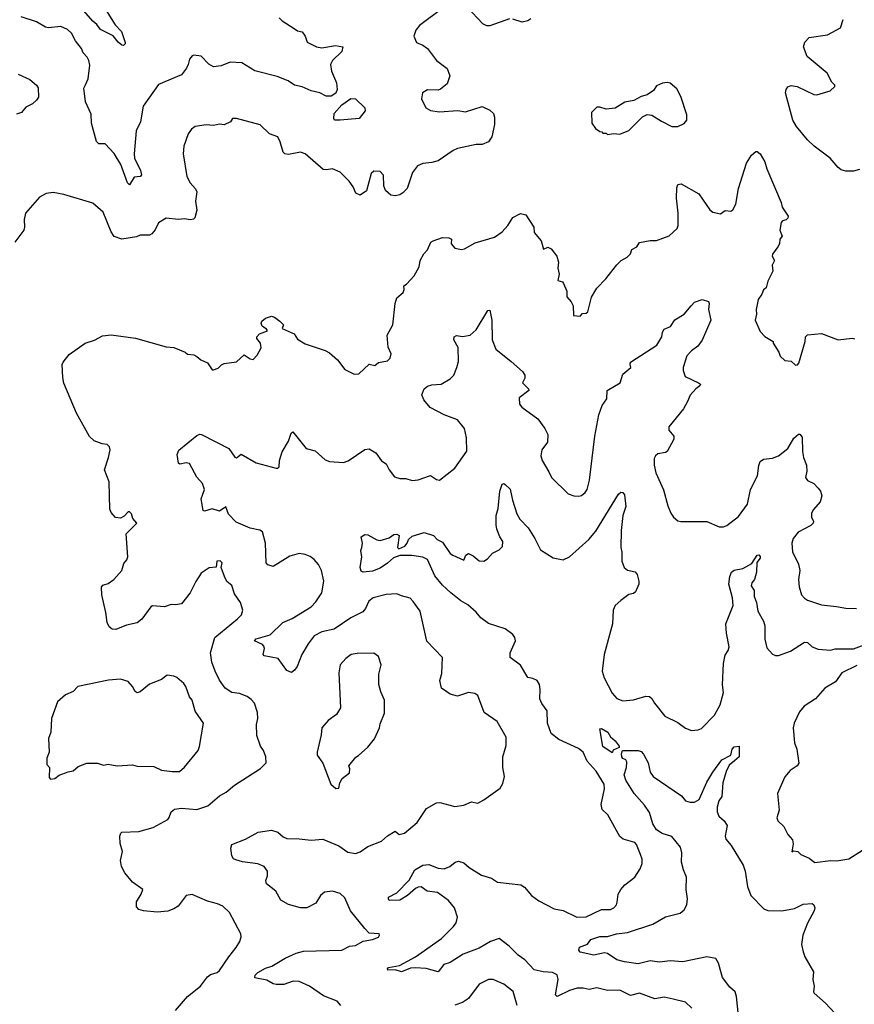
# Model space of a CAD drawing. Extents: x 1921360 to 2014538, y 768294 to 907744.
# Tile 168 of 256: x 1935996 to 1941461, y 853403 to 859853. Entities that reach past the tile are written whole.
import ezdxf

# ---------------------------------------------------------------- set-up
doc = ezdxf.new("R2010")
doc.units = 0

msp = doc.modelspace()

# ---------------------------------------------------------------- linework, layer by layer
at = {"layer": '0CON10XD'}
for points in [[(1938769.2, 859930.8), (1938613.3, 859815), (1938590, 859785), (1938576.7, 859745), (1938595, 859703.3), (1938635, 859686.2), (1938665, 859663.3), (1938725.6, 859585.6), (1938793.9, 859533.9), (1938811.9, 859485), (1938795, 859433.3), (1938752.1, 859397.9), (1938735, 859391.9), (1938665, 859393.3), (1938632.5, 859375), (1938626.7, 859335), (1938655, 859276.7), (1938685, 859258.8), (1938745, 859250), (1938865, 859257.8), (1938915, 859249.4), (1939025, 859284.3), (1939075, 859260), (1939097.6, 859237.6), (1939104.3, 859215), (1939104.3, 859165.7), (1939087.5, 859085), (1939065, 859052.5), (1939025, 859036.2), (1938985, 859035.7), (1938861.7, 859008.3), (1938833, 858997), (1938735, 858929.2), (1938695, 858917.1), (1938635, 858910.8), (1938600, 858895), (1938567.3, 858852.7), (1938532.6, 858747.4), (1938505, 858718), (1938484.3, 858705.7), (1938455, 858699.2), (1938425, 858704), (1938392, 858735), (1938380, 858765), (1938378.8, 858835), (1938355, 858858.8), (1938315, 858860), (1938296.7, 858845), (1938267, 858733), (1938225, 858702.5), (1938196.1, 858716.1), (1938178.3, 858758.3), (1938153.1, 858795), (1938095, 858853.3), (1938045, 858877.1), (1938005, 858870), (1937982.6, 858872.6), (1937865, 858974), (1937834.2, 858985.8), (1937755, 858970.8), (1937732.5, 858975), (1937722, 858985), (1937702.3, 859052.3), (1937685, 859086.2), (1937632.5, 859105), (1937570, 859165), (1937415, 859206.2), (1937390, 859205), (1937376.4, 859183.6), (1937335, 859163.8), (1937305, 859168), (1937265, 859160), (1937216.4, 859163.6), (1937145, 859153.3), (1937120, 859135), (1937098.8, 859105), (1937071.2, 859025), (1937066.9, 858975), (1937090, 858825), (1937112.5, 858785), (1937147.5, 858745), (1937155.8, 858725), (1937147.1, 858665), (1937155.8, 858605), (1937143.3, 858555), (1937133.9, 858546.1), (1937115, 858542.5), (1937075, 858549.2), (1937035, 858543.8), (1936955, 858553.8), (1936905, 858522), (1936882.7, 858477.3), (1936860.5, 858449.5), (1936845, 858442), (1936785, 858442.5), (1936759.7, 858430.3), (1936665.5, 858415.5), (1936615, 858432.5), (1936593.8, 858463.8), (1936543.2, 858593.2), (1936475, 858652), (1936285, 858708.6), (1936215, 858720), (1936170, 858715), (1936125, 858690), (1936033.8, 858585), (1936024, 858545), (1936028, 858495), (1936022, 858475), (1935965, 858396)], [(1936550.3, 859930.3), (1936620.3, 859820.3), (1936662, 859775), (1936686.1, 859703.9), (1936685.9, 859694.1), (1936676.2, 859683.8), (1936665, 859686.7), (1936641.2, 859705), (1936606.8, 859746.8), (1936525, 859789.2), (1936501.7, 859821.7), (1936473.9, 859843.9), (1936415, 859910.6)], [(1939202.4, 859857.6), (1939075, 859813.6), (1939055, 859813.8), (1939028, 859825), (1938925.8, 859935)], [(1937694, 859865), (1937713.8, 859845), (1937792, 859795), (1937815, 859780), (1937845, 859773.8), (1937864.4, 859745), (1937878.6, 859705), (1937940, 859675), (1937975, 859668.8), (1938063.3, 859683.3), (1938112.5, 859675), (1938106, 859645), (1938045, 859586.2), (1938030.9, 859559.1), (1938037.1, 859515), (1938070.2, 859440.2), (1938074.2, 859395), (1938065, 859370.8), (1938035, 859351.9), (1938001.7, 859351.7), (1937960, 859375), (1937905, 859386.2), (1937845, 859413.8), (1937795, 859423.8), (1937753.6, 859453.6), (1937681.7, 859481.7), (1937535, 859517.1), (1937450, 859570), (1937375, 859575.5), (1937315, 859550.6), (1937265, 859544.3), (1937235, 859560.8), (1937185, 859613.8), (1937135, 859620), (1937124.3, 859615.7), (1937108, 859595), (1937099.3, 859559.3), (1937088.8, 859535), (1937055, 859492), (1936905, 859427.5), (1936803.6, 859286.4), (1936786.8, 859183.3), (1936759.5, 859125), (1936745.5, 858975), (1936748.5, 858945), (1936787.1, 858865), (1936794.3, 858835.7), (1936784.4, 858825.6), (1936745, 858822), (1936715, 858771.2), (1936701.5, 858785), (1936657.5, 858905), (1936615, 858977.5), (1936555, 859038.8), (1936515, 859040), (1936498.6, 859055), (1936466.2, 859175), (1936463.3, 859233.3), (1936425.7, 859315), (1936415.7, 859405), (1936426.7, 859426.7), (1936443.1, 859465), (1936455.4, 859555), (1936449.5, 859585), (1936437.6, 859607.6), (1936410.6, 859635), (1936399.5, 859665), (1936360.6, 859715), (1936334.3, 859765), (1936308.3, 859788.3), (1936265, 859808.1), (1936185, 859800.8), (1936164.3, 859804.3), (1936105, 859838), (1936005, 859870.8)], [(1939342.4, 859857.6), (1939323.3, 859845), (1939285, 859836.2), (1939225, 859856.2)], [(1941495, 858872), (1941455, 858860), (1941405, 858860), (1941375, 858870), (1941354.1, 858884.1), (1941302.5, 858945), (1941198.8, 859025), (1941154.2, 859065), (1941083.1, 859153.1), (1941058.5, 859195), (1941010, 859375), (1941014.1, 859395.9), (1941026.1, 859413.9), (1941048.3, 859421.7), (1941087.5, 859415), (1941195, 859363.1), (1941215, 859360), (1941303.6, 859386.4), (1941332.5, 859415), (1941332.5, 859425), (1941314.3, 859444.3), (1941283.2, 859503.2), (1941152.1, 859612.1), (1941128.8, 859675), (1941136.7, 859705), (1941165, 859736), (1941285.7, 859754.3), (1941369.3, 859800.7), (1941386.7, 859855)], [(1935985, 859497.1), (1936061.7, 859461.7), (1936106.2, 859425), (1936116.8, 859406.8), (1936118, 859345), (1936106.2, 859325), (1936078.8, 859301.2), (1936035, 859280), (1936007.5, 859245), (1935975, 859233.8)], [(1939845, 859100), (1939885, 859107.5), (1939925, 859103.3), (1939985, 859127.5), (1940073.6, 859216.4), (1940105, 859232.5), (1940135, 859226.7), (1940197.3, 859187.3), (1940265, 859154.2), (1940305, 859152.5), (1940347.4, 859172.6), (1940364, 859195), (1940365, 859230), (1940325, 859350), (1940299.3, 859399.3), (1940255, 859437.5), (1940235, 859442.5), (1940205, 859437.5), (1940165, 859420), (1940145, 859390), (1940105, 859360), (1940065, 859350), (1940017, 859323), (1939958.3, 859311.7), (1939895, 859272.5), (1939835, 859267.5), (1939795, 859280), (1939775, 859280), (1939740, 859245), (1939742.5, 859175), (1939765, 859140), (1939795, 859120), (1939808.3, 859118.3), (1939815, 859110), (1939835, 859110), (1939845, 859100)], [(1938095, 859194), (1938057.5, 859195), (1938052.1, 859205), (1938055, 859238.8), (1938105, 859294.4), (1938165, 859336.5), (1938195, 859335.5), (1938256, 859275), (1938257.5, 859255), (1938217.5, 859205), (1938095, 859194)], [(1936279.1, 857509.1), (1936273.3, 857595), (1936279.5, 857610.5), (1936320.3, 857659.7), (1936425, 857733.8), (1936485, 857753.8), (1936537.7, 857782.3), (1936595, 857789.2), (1936755, 857766.7), (1936955, 857710), (1937005, 857706.2), (1937080, 857675), (1937095, 857662.5), (1937135, 857656.7), (1937155, 857647.5), (1937182.5, 857625), (1937226.1, 857606.1), (1937255, 857560), (1937265, 857560), (1937295, 857570), (1937317, 857593), (1937335, 857601.2), (1937415, 857612.5), (1937465, 857657.5), (1937505, 857632.5), (1937525, 857627.5), (1937551.2, 857655), (1937575.9, 857704.1), (1937572, 857735), (1937548.8, 857765), (1937548, 857775), (1937565, 857794.2), (1937617.5, 857815), (1937612.5, 857825), (1937582.5, 857845), (1937577.1, 857865), (1937582, 857878), (1937605, 857897.5), (1937645, 857911.2), (1937664.2, 857904.2), (1937698.3, 857878.3), (1937723.3, 857855), (1937715, 857830), (1937792.5, 857795), (1937815, 857760), (1937865, 857730), (1937995, 857686.7), (1938025, 857670), (1938077.5, 857625), (1938125, 857562.5), (1938185, 857530), (1938217, 857533), (1938283, 857597), (1938321.7, 857588.3), (1938345, 857606.7), (1938405, 857617.5), (1938422.5, 857635), (1938427.5, 857665), (1938408.3, 857708.3), (1938403, 857787), (1938440, 857855), (1938453.3, 857995), (1938465, 858030), (1938506.7, 858065), (1938513.3, 858085), (1938510.7, 858109.3), (1938529.5, 858120.5), (1938578.8, 858175), (1938611.2, 858235), (1938618, 858275), (1938641.3, 858318.7), (1938666, 858345), (1938688.8, 858395), (1938702.5, 858405), (1938765, 858426.2), (1938805, 858423.8), (1938822.5, 858415), (1938822, 858385), (1938845, 858356.2), (1938888.3, 858348.3), (1938907.9, 858352.1), (1938978, 858392), (1939105, 858427.5), (1939155, 858464.2), (1939191.4, 858505), (1939225, 858556.7), (1939275, 858583.3), (1939310, 858575), (1939362.5, 858495), (1939365, 858460), (1939410, 858405), (1939425, 858350), (1939455, 858362.5), (1939475, 858352.5), (1939513.6, 858303.6), (1939523.6, 858263.6), (1939520, 858225), (1939527.5, 858185), (1939520, 858145), (1939550, 858135), (1939557.5, 858125), (1939577.5, 858075), (1939578.3, 858038.3), (1939607.5, 858005), (1939619.3, 857979.3), (1939622.5, 857915), (1939665, 857910), (1939681.7, 857928.3), (1939705, 857930), (1939715, 857940), (1939738.8, 858035), (1939775.7, 858094.3), (1939833.8, 858155), (1939905, 858247.5), (1939933.6, 858276.4), (1939973, 858297), (1939995, 858320), (1940005, 858347.5), (1940037.5, 858365), (1940055, 858392.5), (1940125, 858407.5), (1940165, 858406.7), (1940247.5, 858437.5), (1940300, 858485), (1940308.1, 858505), (1940308.1, 858585), (1940297.1, 858685), (1940298.3, 858751.7), (1940305, 858772.5), (1940327.7, 858777.7), (1940443, 858713), (1940515, 858606.7), (1940535, 858592), (1940585, 858581.2), (1940615, 858602.5), (1940651.7, 858598.3), (1940665, 858607.5), (1940686, 858645), (1940703.2, 858746.8), (1940755, 858912.5), (1940786.7, 858965), (1940815, 858990), (1940825, 858990), (1940844.1, 858974.1), (1940875, 858922.5), (1940887.5, 858875), (1940982.5, 858655), (1940987.5, 858625), (1941026.7, 858565), (1941026.1, 858553.9), (1941015, 858542.5), (1940990, 858535), (1940982.5, 858525), (1940973.3, 858475), (1940987.5, 858435), (1940972.5, 858415), (1940970, 858385), (1940960, 858365), (1940925, 858316.7), (1940922, 858305), (1940937.5, 858275), (1940923.8, 858245), (1940926.7, 858205), (1940895, 858140), (1940883.6, 858096.4), (1940866.4, 858083.6), (1940855.9, 858054.1), (1940830.5, 858019.5), (1940818.8, 857955), (1940820, 857925), (1940811.2, 857885), (1940845, 857810), (1940875, 857777.5), (1940930, 857745), (1940930, 857735), (1940967.5, 857675), (1940975, 857650), (1941005, 857620), (1941047, 857617), (1941075, 857590), (1941088.3, 857591.7), (1941097.7, 857602.3), (1941138.8, 857745), (1941140, 857775), (1941155, 857788.8), (1941245, 857796.7), (1941355, 857756.7), (1941446.4, 857766.4), (1941465, 857762.5)], [(1938098.9, 853395), (1938073.5, 853423.5), (1937985, 853458.9), (1937892.8, 853522.8), (1937825, 853553.5), (1937785.6, 853555.6), (1937725, 853533.1), (1937675, 853532.2), (1937655, 853536.9), (1937615, 853560.5), (1937536.4, 853576.4), (1937536.7, 853595), (1937555, 853612), (1937605, 853639.4), (1937647.7, 853652.3), (1937735, 853706.2), (1937805, 853738.5), (1937855, 853751.1), (1938105, 853757.8), (1938155, 853784.4), (1938195, 853788), (1938245, 853816.2), (1938305, 853827.5), (1938346.2, 853843.8), (1938352.5, 853855), (1938350, 853865), (1938285, 853870), (1938255, 853898.8), (1938162.1, 854015), (1938125, 854101.4), (1938095, 854128.8), (1938045, 854144.6), (1937992.4, 854137.6), (1937965.7, 854115), (1937935, 854065.7), (1937875.4, 854034.6), (1937835, 854035.7), (1937756.6, 854056.6), (1937706.2, 854085), (1937673.3, 854145), (1937611.7, 854191.7), (1937607.5, 854215), (1937617.5, 854245), (1937617.5, 854275), (1937597.5, 854305), (1937554.2, 854324.2), (1937455, 854335.5), (1937410.8, 854349.2), (1937395, 854356.9), (1937384.8, 854374.8), (1937377.9, 854425), (1937385, 854449.2), (1937475, 854485.7), (1937558.3, 854531.7), (1937645, 854543.8), (1937685, 854531.2), (1937720.9, 854500.9), (1937745, 854489.2), (1937825, 854488.1), (1937905, 854477.5), (1937980, 854485), (1938085, 854441.2), (1938145, 854400.5), (1938195, 854391.4), (1938225, 854402.9), (1938275, 854436.5), (1938365, 854470.8), (1938403.8, 854506.2), (1938455, 854536.7), (1938480, 854515), (1938516.2, 854523.8), (1938598.8, 854595), (1938660, 854685), (1938725, 854723.8), (1938746.1, 854726.1), (1938845, 854698.8), (1938905, 854706.7), (1938955, 854730), (1938995, 854721.2), (1939035, 854742.5), (1939141.7, 854818.3), (1939159.7, 854850.3), (1939170.6, 854895), (1939160, 854955), (1939160, 855025), (1939181.3, 855098.7), (1939182.1, 855152.1), (1939122.5, 855255), (1939036, 855315), (1938995, 855426.7), (1938975, 855438.8), (1938935, 855445.8), (1938862.3, 855422.3), (1938814.3, 855434.3), (1938756.7, 855475), (1938746.7, 855525), (1938759.5, 855570.5), (1938763.8, 855675), (1938661.7, 855781.7), (1938618.3, 855978.3), (1938572.2, 856042.2), (1938552.7, 856062.7), (1938495, 856078), (1938465, 856092.5), (1938395, 856087.5), (1938310, 856065), (1938282, 856045), (1938260, 855995), (1938242, 855975), (1938165, 855935.4), (1938055, 855860), (1937975, 855843.8), (1937925, 855816.2), (1937884.6, 855765), (1937842.1, 855695), (1937812.5, 855615), (1937795, 855591.2), (1937775, 855576.7), (1937745, 855590), (1937688.3, 855668.3), (1937596.9, 855686.9), (1937590, 855695), (1937599.5, 855735), (1937595, 855750), (1937585, 855760.6), (1937533.8, 855785), (1937545, 855796.9), (1937635, 855822.5), (1937718, 855905), (1937779.8, 855930.2), (1937905, 856007.3), (1937935, 856038.9), (1937975, 856098.8), (1937988.1, 856175), (1937972.9, 856245), (1937952.9, 856285), (1937925, 856317.5), (1937896.9, 856336.9), (1937865, 856350), (1937825, 856356.9), (1937765, 856338.1), (1937655, 856272), (1937621.2, 856281.2), (1937610, 856295), (1937605.8, 856425), (1937585, 856498), (1937568.3, 856508.3), (1937505, 856523.1), (1937412.4, 856562.4), (1937363.4, 856613.4), (1937345, 856662.5), (1937305, 856634.4), (1937255, 856648), (1937205, 856633.3), (1937197, 856637), (1937183.3, 856715), (1937206.4, 856776.4), (1937192.5, 856815), (1937155.6, 856855.6), (1937106.7, 856945), (1937085, 856950), (1937045, 856942.5), (1937035, 856947.5), (1937027.5, 857005), (1937037.1, 857032.9), (1937155, 857130), (1937175, 857137.1), (1937186.7, 857136.7), (1937364.1, 857044.1), (1937405, 856987.5), (1937415, 856982.5), (1937445, 857006.7), (1937545, 856950), (1937675, 856915.8), (1937686.7, 856915), (1937693.8, 856925), (1937695.9, 856965.9), (1937715, 857023.3), (1937755, 857092.5), (1937773.3, 857145), (1937785, 857152.5), (1937870.8, 857045), (1937929.7, 857029.7), (1937995, 856968.8), (1938025, 856958), (1938115, 856952.1), (1938147.6, 856962.4), (1938255, 857036.9), (1938285, 857042), (1938327.5, 857015), (1938365, 856963.3), (1938395, 856943.3), (1938414.3, 856904.3), (1938449.3, 856859.3), (1938485, 856847.5), (1938525, 856847.5), (1938565, 856834), (1938605, 856838.8), (1938685, 856866.2), (1938725, 856840), (1938745, 856837.5), (1938843.9, 856916.1), (1938923.8, 857026.2), (1938921.4, 857115), (1938907.5, 857175), (1938862.7, 857232.7), (1938775, 857264.4), (1938683, 857313), (1938642.4, 857362.4), (1938628.6, 857395), (1938644, 857435), (1938665, 857452.5), (1938695, 857462.2), (1938755, 857466.1), (1938815, 857500.6), (1938838.6, 857525), (1938858.6, 857575), (1938868.1, 857615), (1938867.5, 857705), (1938838.1, 857755), (1938841.2, 857775), (1938855, 857783.8), (1938895, 857778.8), (1938945, 857787.5), (1938985, 857822), (1939061.7, 857948.3), (1939075, 857950), (1939087.8, 857885), (1939090.5, 857755), (1939113.1, 857695), (1939214, 857615), (1939288, 857548), (1939304.3, 857525), (1939304.3, 857505), (1939288.6, 857475), (1939327.5, 857435), (1939328.8, 857425), (1939266, 857375), (1939267.5, 857335), (1939284.5, 857314.5), (1939388.9, 857238.9), (1939434.4, 857175), (1939453.1, 857135), (1939451.4, 857085), (1939414, 857035), (1939408, 856995), (1939416.2, 856966.2), (1939460.8, 856890.8), (1939478, 856855), (1939587.3, 856747.3), (1939624.4, 856734.4), (1939657.9, 856732.1), (1939675, 856736), (1939698.8, 856755), (1939712, 856775), (1939725.9, 856835.9), (1939762.5, 857125), (1939788.9, 857265), (1939810.6, 857325), (1939840.5, 857369.5), (1939842, 857425), (1939926.5, 857473.5), (1939945, 857530), (1939997.5, 857575), (1939992, 857595), (1939995, 857608.8), (1940168.2, 857721.8), (1940200, 857775), (1940205, 857806.7), (1940215, 857825.8), (1940256.4, 857843.6), (1940285, 857886), (1940345.6, 857924.4), (1940391.4, 857978.6), (1940415, 858003.3), (1940465, 858020), (1940505, 858006.7), (1940510, 857995), (1940506.1, 857953.9), (1940520.8, 857885), (1940465, 857753.8), (1940436.2, 857713.8), (1940395, 857684.2), (1940365, 857651.2), (1940339.2, 857575), (1940339.2, 857555), (1940354.2, 857515), (1940440, 857475), (1940452.5, 857465), (1940450, 857455), (1940422, 857435), (1940385.7, 857394.3), (1940369.1, 857350.9), (1940342, 857305), (1940246.7, 857185), (1940246.7, 857165), (1940280, 857125), (1940280, 857105), (1940235.8, 857025), (1940225, 857017.1), (1940175, 857009.2), (1940158, 856995), (1940150.9, 856979.1), (1940149.4, 856935), (1940161.1, 856885), (1940212.3, 856772.3), (1940238.9, 856668.9)], [(1937015, 853362.9), (1937095, 853454.2), (1937178.7, 853521.3), (1937225, 853584), (1937245, 853597.5), (1937288.3, 853611.7), (1937304, 853625), (1937365.8, 853715), (1937414.2, 853775), (1937438, 853815), (1937445.8, 853844.2), (1937444, 853865), (1937370, 854005), (1937326.7, 854045), (1937291.3, 854061.3), (1937225, 854078.1), (1937125, 854122.5), (1937085, 854116.7), (1937033.4, 854046.6), (1937005, 854028.6), (1936965, 854014.3), (1936895, 854006.9), (1936805.5, 854015.5), (1936776.7, 854025), (1936761.4, 854041.4), (1936761.2, 854075), (1936792, 854125), (1936802.5, 854155), (1936735, 854204.2), (1936685, 854264.2), (1936661.9, 854305), (1936655.9, 854344.1), (1936670, 854405), (1936654.1, 854455.9), (1936651.2, 854505), (1936657.5, 854525), (1936665, 854530), (1936775, 854534.3), (1936869.4, 854560.6), (1936965, 854614), (1936975, 854626.7), (1936986.8, 854663.2), (1937009.1, 854680.9), (1937055, 854688.6), (1937155, 854680), (1937227.6, 854702.4), (1937305, 854769.2), (1937347.6, 854792.4), (1937402, 854838), (1937572.5, 854947.5), (1937608.8, 854985), (1937608.1, 855025), (1937592.5, 855065), (1937573.4, 855093.4), (1937548, 855165), (1937546, 855235), (1937554.1, 855275.9), (1937552.9, 855315), (1937532.5, 855375), (1937510.9, 855400.9), (1937485, 855419.4), (1937435, 855440), (1937385, 855446.5), (1937341.1, 855475), (1937305, 855527.5), (1937275.4, 855585), (1937254.6, 855645), (1937244.6, 855705.4), (1937273.4, 855806.6), (1937422.1, 855927.9), (1937448, 855955), (1937455.8, 855985), (1937442.5, 856035), (1937401.5, 856091.5), (1937385.7, 856145.7), (1937352.7, 856172.7), (1937336.2, 856205), (1937316, 856265), (1937322.5, 856295), (1937308.7, 856308.7), (1937286.7, 856305), (1937282.5, 856267.5), (1937237.2, 856262.8), (1937185, 856227.8), (1937148.2, 856171.8), (1937111.7, 856098.3), (1937055, 856026.2), (1937015, 856020), (1936987, 856023), (1936943.9, 856006.1), (1936865, 856012.5), (1936855, 856007.5), (1936795, 855926.2), (1936765, 855902), (1936695, 855887.1), (1936625, 855858.6), (1936601.3, 855861.3), (1936582, 855875), (1936569.2, 855905), (1936560.6, 855970.6), (1936534.2, 856085), (1936531.2, 856135), (1936540.8, 856149.2), (1936575, 856160), (1936611.2, 856185), (1936665.6, 856245), (1936678.3, 856291.7), (1936696.7, 856315), (1936703.3, 856335), (1936693.3, 856485), (1936762.5, 856555), (1936737.5, 856585), (1936727, 856617), (1936715, 856630), (1936705, 856630), (1936679.3, 856600.7), (1936655, 856587.5), (1936623, 856593), (1936594.1, 856624.1), (1936585.9, 856645.9), (1936581.9, 856825), (1936551.4, 856905), (1936577.9, 856985), (1936587.1, 857035), (1936584, 857055), (1936569.4, 857069.4), (1936535, 857074.4), (1936484.5, 857094.5), (1936452.8, 857122.8), (1936368.6, 857275), (1936285, 857472.5), (1936279.1, 857509.1)], [(1940238.9, 856668.9), (1940259.5, 856619.5), (1940276.7, 856595), (1940305, 856571.2), (1940325, 856566.2), (1940495, 856566.9), (1940575, 856531.1), (1940605, 856531.2), (1940625, 856539.6), (1940701.7, 856598.3), (1940761.1, 856678.9), (1940780, 856775), (1940825.7, 856865), (1940835, 856933.3), (1940845, 856959.2), (1940865, 856974.4), (1940925, 856980.6), (1940963.3, 856995), (1941025, 857044), (1941065, 857111.2), (1941095, 857137.5), (1941105, 857137.5), (1941118.3, 857118.3), (1941120.6, 857025), (1941128.6, 856985), (1941148, 856935), (1941148.8, 856895), (1941140, 856855), (1941154.4, 856834.4), (1941195, 856814.4), (1941224.6, 856784.6), (1941238.9, 856765), (1941247.8, 856735), (1941238.1, 856695), (1941192.5, 856645), (1941179.5, 856619.5), (1941180.8, 856595), (1941194.2, 856565), (1941191.4, 856555), (1941175, 856538.6), (1941092.5, 856495), (1941059.4, 856455), (1941052.2, 856425), (1941055, 856367.5), (1941095, 856286.7), (1941104.2, 856245), (1941095.8, 856185), (1941098.8, 856138.8), (1941115.8, 856085.8), (1941135, 856063.8), (1941155, 856051.2), (1941245, 856019.4), (1941345, 856010), (1941405, 855997.5), (1941475, 855995.6)], [(1940396.8, 853376.8), (1940356.2, 853416.2), (1940275, 853436.7), (1940215, 853449.1), (1940155, 853438.2), (1940055, 853475.5), (1939995, 853461.4), (1939925, 853496.5), (1939845, 853494.3), (1939775, 853510), (1939725, 853499.4), (1939685, 853508.6), (1939645, 853508.8), (1939595.4, 853494.6), (1939514, 853454), (1939504, 853465), (1939520.5, 853565), (1939515, 853595.8), (1939485, 853610.9), (1939424.4, 853615.6), (1939365, 853629.6), (1939303.1, 853695), (1939258.7, 853725), (1939201.6, 853785), (1939135, 853834.5), (1939079.2, 853815), (1939005, 853770.3), (1938898.7, 853731.3), (1938815, 853677.8), (1938773.8, 853665), (1938735, 853616.7), (1938658, 853638), (1938585, 853641.8), (1938555, 853640), (1938495.6, 853615.6), (1938455, 853629.4), (1938406.7, 853626.7), (1938403.3, 853635), (1938410, 853645), (1938482, 853658), (1938586.4, 853713.6), (1938756.8, 853833.2), (1938836.9, 853913.1), (1938852.7, 853937.3), (1938863.1, 853975), (1938843.1, 854035), (1938804, 854084), (1938732.5, 854135), (1938663.8, 854145), (1938625, 854172.9), (1938605, 854171.4), (1938588, 854162), (1938534.3, 854115), (1938485, 854085.8), (1938415, 854084.2), (1938410, 854095), (1938410, 854105), (1938465.8, 854134.2), (1938545, 854216), (1938584, 854285), (1938635, 854313.8), (1938675, 854319.1), (1938735, 854295.4), (1938775, 854290), (1938813.3, 854305), (1938847.5, 854335), (1938868.8, 854341.2), (1938905, 854330), (1938939.6, 854299.6), (1939018.8, 854248.8), (1939085, 854230.5), (1939125, 854202.5), (1939276.3, 854186.3), (1939300.6, 854170.6), (1939346.9, 854115), (1939395, 854080), (1939495, 854027.8), (1939555, 854017.5), (1939643.2, 853973.2), (1939705, 853975.8), (1939805, 854023.3), (1939865, 854023.8), (1939886.7, 854035), (1939902.5, 854055), (1939907, 854073), (1939913.8, 854125), (1939931.2, 854155), (1939958.8, 854185), (1940024, 854235), (1940058.9, 854291.1), (1940071.4, 854325), (1940070.6, 854355), (1940060.6, 854385), (1940035, 854450), (1940023, 854463), (1939947.5, 854485), (1939925, 854503.3), (1939846, 854645), (1939808.8, 854678.8), (1939802.3, 854712.3), (1939824.2, 854815), (1939822, 854845), (1939770.7, 854930.7), (1939711.4, 854995), (1939686, 855055), (1939655, 855078), (1939525, 855138.9), (1939476.2, 855176.2), (1939452.7, 855245), (1939448.9, 855325), (1939414.5, 855374.5), (1939400.8, 855405), (1939404.2, 855465), (1939398.3, 855498.3), (1939383.8, 855525), (1939355, 855537.5), (1939323.3, 855545), (1939274, 855625), (1939207.1, 855675), (1939206.9, 855705), (1939241.9, 855785), (1939238.1, 855805), (1939224.3, 855825), (1939175, 855862.5), (1939065, 855896.7), (1939015.6, 855935), (1938985, 855971.4), (1938930.3, 856020.3), (1938885, 856045.8), (1938818.1, 856098.1), (1938765, 856148.9), (1938715, 856208.9), (1938665, 856316.9), (1938635, 856333.3), (1938563.6, 856343.6), (1938485, 856342.5), (1938443.1, 856326.9), (1938405, 856292.2), (1938355, 856259.4), (1938305, 856241.2), (1938243.9, 856233.9), (1938231.2, 856241.2), (1938224.2, 856265), (1938236.7, 856335), (1938230, 856375), (1938236.7, 856395), (1938240, 856425), (1938232.5, 856465), (1938255, 856480), (1938275, 856477.5), (1938335, 856446.2), (1938355, 856442), (1938415, 856458.8), (1938445, 856481.2), (1938465, 856483.3), (1938480, 856475), (1938470, 856395), (1938477.5, 856387.5), (1938516.7, 856405), (1938533.3, 856425), (1938541.2, 856448.8), (1938565, 856470), (1938645, 856494), (1938705, 856474.2), (1938728.3, 856448.3), (1938765, 856430), (1938815, 856355.8), (1938830.8, 856345), (1938905, 856313.1), (1938917.5, 856345), (1938935, 856355.6), (1938965, 856340.4), (1939005, 856308.9), (1939035, 856305.7), (1939058.9, 856321.1), (1939090.8, 856359.2), (1939135, 856379.2), (1939157.6, 856402.4), (1939158.9, 856435), (1939139.6, 856465), (1939120.4, 856515), (1939114.7, 856545), (1939116.1, 856605), (1939129.7, 856650.3), (1939140, 856765), (1939155, 856810), (1939165, 856813.8), (1939175, 856808), (1939208.1, 856778.1), (1939222.9, 856705), (1939251.1, 856615), (1939271.3, 856581.3), (1939324.3, 856525), (1939368.1, 856455), (1939405, 856380), (1939488.3, 856328.3), (1939555, 856314), (1939595, 856334.2), (1939722.8, 856447.2), (1939767.8, 856502.2), (1939916.7, 856745), (1939932.3, 856757.7), (1939945, 856756.7), (1939955, 856740), (1939964.2, 856665), (1939945.8, 856605), (1939933.6, 856506.4), (1939931.4, 856395), (1939937.5, 856365), (1939937.5, 856305), (1939954.1, 856264.1), (1939976.1, 856246.1), (1940025, 856236.7), (1940038, 856218)], [(1940038, 856218), (1940050, 856175), (1940049.2, 856155), (1940027.5, 856105), (1940015, 856094.2), (1939985, 856087.5), (1939931.4, 856048.6), (1939894.3, 856015), (1939881.9, 855985), (1939876.7, 855895), (1939822.5, 855695), (1939810, 855585), (1939822.7, 855542.7), (1939875, 855440.8), (1939905, 855407.1), (1939945, 855390.6), (1940015, 855396.7), (1940095, 855420.6), (1940118.9, 855418.9), (1940135, 855406.7), (1940152, 855375), (1940219.7, 855289.7), (1940305, 855250), (1940355, 855211.2), (1940395, 855196.2), (1940439.3, 855200.7), (1940459.3, 855210.7), (1940545, 855296.7), (1940581.9, 855365), (1940604.5, 855445), (1940597.6, 855495), (1940604.6, 855635), (1940615, 855690), (1940635, 855721.2), (1940640.9, 855745), (1940623.3, 855835), (1940618.9, 855895), (1940666.8, 856015), (1940662.7, 856065), (1940639, 856155), (1940645.4, 856205), (1940656.8, 856233.2), (1940675, 856246.9), (1940731.7, 856258.3), (1940789.2, 856290.8), (1940824.3, 856345.7), (1940835, 856348), (1940845, 856337.5), (1940843.8, 856325), (1940823, 856297), (1940820, 856235), (1940806.2, 856185), (1940790, 856165), (1940786.2, 856145), (1940804.1, 856114.1), (1940805.8, 856075), (1940820, 856035), (1940829.5, 855979.5), (1940865, 855913.3), (1940875, 855882.5), (1940875.6, 855795), (1940887.6, 855737.6), (1940925, 855695.8), (1940945, 855687.5), (1940965, 855687.5), (1941043.4, 855716.6), (1941135, 855776), (1941155, 855773.3), (1941185.8, 855745.8), (1941225, 855730), (1941305, 855722.5), (1941335, 855731.4), (1941455, 855732.5), (1941525, 855758)], [(1938065, 854817.5), (1938085, 854820), (1938092.5, 854855), (1938107, 854883), (1938155, 854920), (1938157.5, 854945), (1938150, 854965), (1938197, 855023), (1938215, 855032.5), (1938275, 855087.5), (1938318.3, 855141.7), (1938352, 855215), (1938355, 855240), (1938385, 855310), (1938384, 855395), (1938359.5, 855449.5), (1938347.7, 855497.7), (1938348, 855565), (1938363.6, 855626.4), (1938345, 855682.5), (1938315, 855703.3), (1938205, 855701.2), (1938166.1, 855693.9), (1938130.5, 855669.5), (1938095, 855626.7), (1938086.2, 855575), (1938096.2, 855345), (1938069.3, 855300.7), (1938015, 855263.3), (1937973.8, 855215), (1937970.7, 855169.3), (1937943.8, 855055), (1937944, 855035), (1937981.7, 854981.7), (1938033.3, 854845), (1938065, 854817.5)], [(1941478.1, 855621.9), (1941378, 855575), (1941338, 855515), (1941266.6, 855473.4), (1941205.7, 855404.3), (1941133.4, 855356.6), (1941101.1, 855318.9), (1941066, 855245), (1941061.2, 855215), (1941070, 855115), (1941084.3, 855075), (1941095, 854997.5), (1941097, 854983), (1941086.2, 854965), (1941040, 854935), (1941005, 854892.5), (1940958.6, 854785), (1940968, 854675), (1940953.3, 854625), (1940960, 854605), (1940998.8, 854568.8), (1941025.9, 854515.9), (1941055, 854480), (1941060, 854455), (1941051.7, 854401.7), (1941062.5, 854407.5), (1941090, 854405), (1941110, 854385), (1941165, 854361.2), (1941202.7, 854332.7), (1941305, 854344.3), (1941346.8, 854343.2), (1941425, 854355.8), (1941515, 854412)], [(1936198.3, 854878.3), (1936225, 854883.3), (1936255, 854903.3), (1936313, 854927), (1936345, 854933.3), (1936379.3, 854960.7), (1936435, 854982), (1936505, 854982), (1936545, 854970), (1936575, 854976.2), (1936635, 854966.2), (1936735, 854971.2), (1936765, 854963.8), (1936875, 854960), (1936925, 854938), (1936995, 854927.5), (1937041.7, 854928.3), (1937075, 854956.7), (1937163.6, 855066.4), (1937173, 855093), (1937198.8, 855245), (1937144.1, 855324.1), (1937126, 855395), (1937108.3, 855418.3), (1937083.3, 855485), (1937070, 855505), (1937025, 855543.3), (1937005, 855553.3), (1936960.8, 855559.2), (1936925, 855531.2), (1936845, 855501.2), (1936785, 855450), (1936765, 855443.3), (1936751.2, 855451.2), (1936735.5, 855485.5), (1936705, 855518.8), (1936655, 855534), (1936576.4, 855526.4), (1936376, 855484), (1936345, 855452.5), (1936295, 855430), (1936242.5, 855385), (1936203.6, 855276.4), (1936198.8, 855185), (1936184, 855145), (1936188.8, 855055), (1936173.3, 855015), (1936172.5, 854995), (1936173, 854973), (1936190, 854955), (1936188.3, 854888.3), (1936198.3, 854878.3)], [(1939875, 855050), (1939815, 855091.2), (1939795, 855207.5), (1939805, 855208.8), (1939846, 855185), (1939864.4, 855154.4), (1939895, 855128), (1939920, 855095), (1939920, 855085), (1939882.1, 855067.9), (1939875, 855050)], [(1940710, 853265), (1940690, 853455), (1940679.5, 853485), (1940646.4, 853516.4), (1940598.1, 853578.1), (1940572.1, 853672.1), (1940553.6, 853703.6), (1940495, 853713.6), (1940337.9, 853682.1), (1940255, 853687.1), (1940185, 853679.2), (1940125, 853687.1), (1940045, 853669.1), (1939955, 853681.5), (1939906.7, 853695), (1939845, 853736.7), (1939825, 853740), (1939755, 853724.3), (1939666.7, 853745), (1939657, 853757), (1939662, 853778), (1939713.2, 853796.8), (1939735, 853827.5), (1939795, 853847.8), (1939845, 853848.2), (1939902.5, 853865), (1939975, 853874.3), (1940142, 853928), (1940225, 853977.1), (1940320.9, 853999.1), (1940347, 854023), (1940363.2, 854055), (1940368.5, 854095), (1940360, 854155), (1940362.7, 854235), (1940341.4, 854285), (1940330.2, 854335), (1940331.6, 854395), (1940323.6, 854433.6), (1940265, 854501.5), (1940201.7, 854521.7), (1940166.2, 854545), (1940142.4, 854585), (1940120.2, 854660.2), (1940087.8, 854707.8), (1940019.4, 854785), (1939965, 854870.6), (1939954.3, 854905.7), (1939968.9, 854955), (1939970.7, 854990.7), (1939963.9, 855003.9), (1939944.4, 855014.4), (1939938.6, 855025), (1939935.8, 855045), (1939943.6, 855066.4), (1940045, 855066.5), (1940065, 855058.6), (1940081.1, 855041.1), (1940110.5, 854985), (1940124.5, 854924.5), (1940144.5, 854894.5), (1940328.3, 854768.3), (1940355.9, 854735.9), (1940385, 854727.5), (1940415, 854726.7), (1940445.8, 854744.2), (1940495, 854857.5), (1940535, 854924.2), (1940593.3, 855005), (1940651.2, 855035), (1940661.2, 855075), (1940675, 855090), (1940707.5, 855095), (1940706.1, 855025), (1940677, 854997), (1940640.4, 854969.6), (1940621.1, 854928.9), (1940598.9, 854855), (1940594, 854765), (1940573.5, 854736.5), (1940563.5, 854695), (1940563.3, 854665), (1940574.4, 854635), (1940609.2, 854605), (1940627.1, 854575), (1940615.7, 854505), (1940619.4, 854485), (1940655, 854444), (1940732.9, 854315), (1940747.1, 854275), (1940760.6, 854175), (1940783.1, 854115), (1940868.3, 854028.3), (1940895, 854017.1), (1940985.5, 854014.5), (1941068.9, 854031.1), (1941125, 854060), (1941183.9, 854063.9), (1941196.7, 854055), (1941202.5, 854035), (1941197.1, 854015), (1941154.7, 853935.3), (1941123.9, 853856.1), (1941115.8, 853795), (1941125, 853747.5), (1941136, 853715), (1941193.8, 853615), (1941188.8, 853565), (1941198.3, 853521.7), (1941192.5, 853485), (1941197, 853477), (1941271.7, 853411.7), (1941365, 853310.8)], [(1939254.2, 853395), (1939226.4, 853486.4), (1939165, 853535.8), (1939095.7, 853565.7), (1939065, 853566), (1939003.3, 853535), (1938935, 853440.8), (1938895, 853414.2), (1938845, 853398)]]:
    msp.add_lwpolyline(points, dxfattribs=at)

doc.saveas('drawing.dxf')
